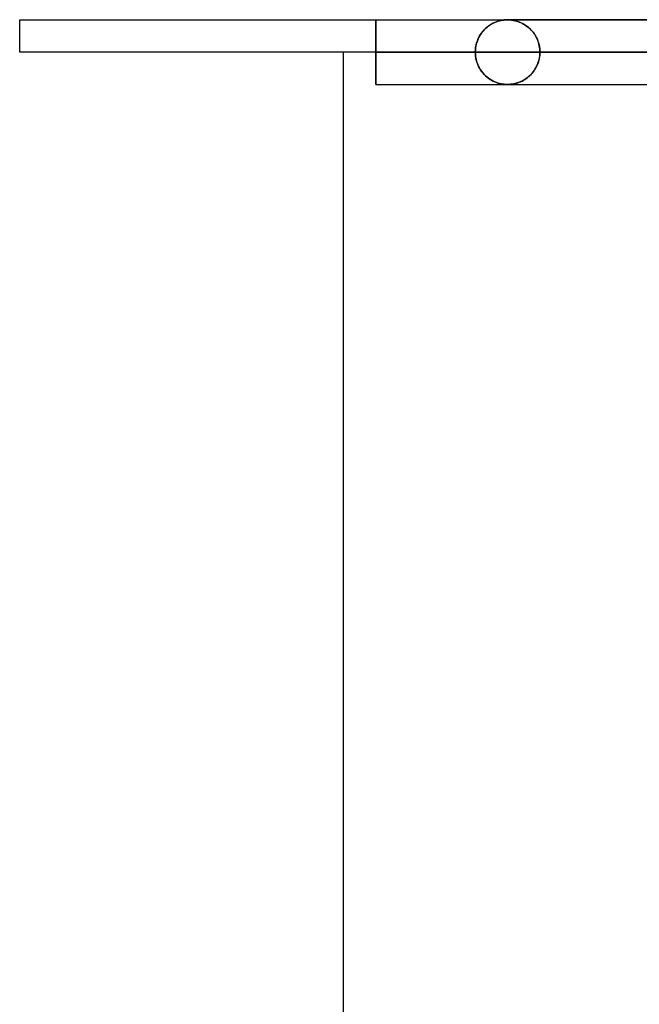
# Model space of a CAD drawing. Header units: millimetres. Extents: x -625 to 625, y -732 to 732.
# Tile 2 of 47: x -556 to -461, y 579 to 732. Entities that reach past the tile are written whole.
import ezdxf

# ---------------------------------------------------------------- set-up
doc = ezdxf.new("R2010")
doc.units = ezdxf.units.MM
doc.layers.add('HIDDEN', color=7, linetype='Continuous')
doc.layers.add('THICK', color=7, linetype='Continuous')

msp = doc.modelspace()

# ---------------------------------------------------------------- linework, layer by layer
at = {"layer": 'HIDDEN'}
for p, q in [((-501.5, 731.48), (-501.5, 731.49)), ((-501.5, 731.49), (-501.5, 731.48)), ((-501.5, 731.49), (0, 731.49)), ((-501.5, 731.47), (-501.5, 731.48)), ((-501.5, 731.48), (-501.5, 731.47)), ((-501.5, 731.44), (-501.5, 731.47)), ((-501.5, 731.47), (-501.5, 731.44)), ((-501.5, 731.4), (-501.5, 731.44)), ((-501.5, 731.44), (-501.5, 731.4)), ((-501.5, 731.35), (-501.5, 731.4)), ((-501.5, 731.4), (-501.5, 731.34)), ((-501.5, 731.29), (-501.5, 731.35)), ((-501.5, 731.34), (-501.5, 731.28)), ((-482.64, 731.26), (-482.4, 731.33)), ((-482.38, 731.33), (-482.61, 731.27)), ((-482.4, 731.33), (-482.16, 731.38)), ((-482.17, 731.38), (-482.38, 731.33)), ((-481.98, 731.42), (-482.17, 731.38)), ((-482.16, 731.38), (-481.95, 731.42)), ((-481.81, 731.44), (-481.98, 731.42)), ((-481.95, 731.42), (-481.76, 731.45)), ((-481.66, 731.46), (-481.81, 731.44)), ((-481.76, 731.45), (-481.6, 731.46)), ((-481.54, 731.47), (-481.66, 731.46)), ((-481.6, 731.46), (-481.47, 731.47)), ((-481.43, 731.47), (-481.54, 731.47)), ((-481.47, 731.47), (-481.36, 731.48)), ((-481.34, 731.48), (-481.43, 731.47)), ((-481.36, 731.48), (-481.26, 731.48)), ((-481.25, 731.48), (-481.34, 731.48)), ((-481.26, 731.48), (-481.17, 731.48)), ((-481.18, 731.48), (-481.25, 731.48)), ((-481.09, 731.48), (-481.18, 731.48)), ((-481.17, 731.48), (-481.09, 731.48)), ((-245.21, 731.48), (-481.17, 731.48)), ((-481.01, 731.48), (-481.09, 731.48)), ((-481.09, 731.48), (-481, 731.48)), ((-480.91, 731.47), (-481.01, 731.48)), ((-481, 731.48), (-480.91, 731.47)), ((-480.81, 731.47), (-480.91, 731.47)), ((-480.91, 731.47), (-480.8, 731.47)), ((-480.71, 731.46), (-480.81, 731.47)), ((-480.8, 731.47), (-480.68, 731.46)), ((-480.59, 731.45), (-480.71, 731.46)), ((-480.68, 731.46), (-480.57, 731.44)), ((-480.46, 731.43), (-480.59, 731.45)), ((-480.57, 731.44), (-480.44, 731.43)), ((-480.32, 731.41), (-480.46, 731.43)), ((-480.44, 731.43), (-480.29, 731.4)), ((-480.17, 731.38), (-480.32, 731.41)), ((-480.29, 731.4), (-480.13, 731.37)), ((-480, 731.34), (-480.17, 731.38)), ((-480.13, 731.37), (-479.96, 731.33)), ((-479.83, 731.3), (-480, 731.34)), ((-479.96, 731.33), (-479.77, 731.28)), ((-501.5, 731.22), (-501.5, 731.29)), ((-501.5, 731.28), (-501.5, 731.2)), ((-501.5, 731.13), (-501.5, 731.22)), ((-501.5, 731.2), (-501.5, 731.11)), ((-501.5, 731.04), (-501.5, 731.13)), ((-501.5, 731.11), (-501.5, 731.01)), ((-501.49, 730.93), (-501.5, 731.04)), ((-501.5, 731.01), (-501.49, 730.9)), ((-501.49, 730.81), (-501.49, 730.93)), ((-501.49, 730.9), (-501.49, 730.77)), ((-501.49, 730.69), (-501.49, 730.81)), ((-501.49, 730.77), (-501.49, 730.64)), ((-501.49, 730.55), (-501.49, 730.69)), ((-501.49, 730.64), (-501.49, 730.5)), ((-501.49, 730.41), (-501.49, 730.55)), ((-501.49, 730.5), (-501.49, 730.35)), ((-501.49, 730.26), (-501.49, 730.41)), ((-501.49, 730.35), (-501.49, 730.19)), ((-501.49, 730.11), (-501.49, 730.26)), ((-501.49, 730.19), (-501.49, 730.03)), ((-501.49, 729.94), (-501.49, 730.11)), ((-501.49, 730.03), (-501.49, 729.85)), ((-501.49, 729.77), (-501.49, 729.94)), ((-501.49, 729.85), (-501.49, 729.67)), ((-484.99, 729.69), (-484.78, 729.93)), ((-484.75, 729.95), (-484.95, 729.74)), ((-484.78, 729.93), (-484.56, 730.14)), ((-484.55, 730.16), (-484.75, 729.95)), ((-484.56, 730.14), (-484.33, 730.34)), ((-484.33, 730.34), (-484.55, 730.16)), ((-484.33, 730.34), (-484.1, 730.53)), ((-484.11, 730.52), (-484.33, 730.34)), ((-483.88, 730.68), (-484.11, 730.52)), ((-484.1, 730.53), (-483.86, 730.69)), ((-483.63, 730.83), (-483.88, 730.68)), ((-483.86, 730.69), (-483.62, 730.84)), ((-483.38, 730.96), (-483.63, 730.83)), ((-483.62, 730.84), (-483.37, 730.97)), ((-483.12, 731.08), (-483.38, 730.96)), ((-483.37, 730.97), (-483.13, 731.08)), ((-483.13, 731.08), (-482.88, 731.18)), ((-482.86, 731.19), (-483.12, 731.08)), ((-482.88, 731.18), (-482.64, 731.26)), ((-482.61, 731.27), (-482.86, 731.19)), ((-479.65, 731.24), (-479.83, 731.3)), ((-479.77, 731.28), (-479.57, 731.22)), ((-479.47, 731.18), (-479.65, 731.24)), ((-479.57, 731.22), (-479.36, 731.14)), ((-479.29, 731.11), (-479.47, 731.18)), ((-479.36, 731.14), (-479.14, 731.05)), ((-479.12, 731.04), (-479.29, 731.11)), ((-479.14, 731.05), (-478.92, 730.95)), ((-478.94, 730.96), (-479.12, 731.04)), ((-478.77, 730.87), (-478.94, 730.96)), ((-478.92, 730.95), (-478.7, 730.83)), ((-478.6, 730.77), (-478.77, 730.87)), ((-478.7, 730.83), (-478.49, 730.7)), ((-478.43, 730.66), (-478.6, 730.77)), ((-478.49, 730.7), (-478.29, 730.57)), ((-478.27, 730.55), (-478.43, 730.66)), ((-478.29, 730.57), (-478.09, 730.42)), ((-478.11, 730.43), (-478.27, 730.55)), ((-477.95, 730.31), (-478.11, 730.43)), ((-478.09, 730.42), (-477.9, 730.27)), ((-477.8, 730.17), (-477.95, 730.31)), ((-477.9, 730.27), (-477.72, 730.1)), ((-477.64, 730.03), (-477.8, 730.17)), ((-477.72, 730.1), (-477.54, 729.93)), ((-477.5, 729.88), (-477.64, 730.03)), ((-477.54, 729.93), (-477.38, 729.74)), ((-477.36, 729.72), (-477.5, 729.88)), ((-501.48, 729.59), (-501.49, 729.77)), ((-501.49, 729.67), (-501.48, 729.48)), ((-501.48, 729.4), (-501.48, 729.59)), ((-501.48, 729.48), (-501.48, 729.28)), ((-501.48, 729.2), (-501.48, 729.4)), ((-501.48, 729.28), (-501.48, 729.07)), ((-501.48, 729), (-501.48, 729.2)), ((-501.48, 729.07), (-501.48, 728.85)), ((-501.48, 728.79), (-501.48, 729)), ((-501.48, 728.85), (-501.48, 728.63)), ((-501.48, 728.57), (-501.48, 728.79)), ((-501.48, 728.63), (-501.48, 728.4)), ((-501.48, 728.35), (-501.48, 728.57)), ((-501.48, 728.4), (-501.48, 728.17)), ((-501.48, 728.12), (-501.48, 728.35)), ((-485.82, 728.26), (-485.69, 728.58)), ((-485.71, 728.53), (-485.82, 728.26)), ((-485.58, 728.79), (-485.71, 728.53)), ((-485.69, 728.58), (-485.53, 728.88)), ((-485.45, 729.04), (-485.58, 728.79)), ((-485.53, 728.88), (-485.37, 729.17)), ((-485.29, 729.28), (-485.45, 729.04)), ((-485.37, 729.17), (-485.18, 729.44)), ((-485.13, 729.52), (-485.29, 729.28)), ((-485.18, 729.44), (-484.99, 729.69)), ((-484.95, 729.74), (-485.13, 729.52)), ((-477.38, 729.74), (-477.22, 729.55)), ((-477.22, 729.55), (-477.36, 729.72)), ((-477.09, 729.38), (-477.22, 729.55)), ((-477.22, 729.55), (-477.07, 729.35)), ((-476.96, 729.2), (-477.09, 729.38)), ((-477.07, 729.35), (-476.93, 729.14)), ((-476.85, 729.01), (-476.96, 729.2)), ((-476.93, 729.14), (-476.79, 728.91)), ((-476.73, 728.81), (-476.85, 729.01)), ((-476.79, 728.91), (-476.67, 728.68)), ((-476.63, 728.6), (-476.73, 728.81)), ((-476.67, 728.68), (-476.56, 728.43)), ((-476.54, 728.39), (-476.63, 728.6)), ((-476.56, 728.43), (-476.46, 728.18)), ((-476.45, 728.17), (-476.54, 728.39)), ((-501.48, 728.17), (-501.48, 727.93)), ((-501.48, 727.89), (-501.48, 728.12)), ((-501.48, 727.93), (-501.48, 727.69)), ((-501.48, 727.66), (-501.48, 727.89)), ((-501.48, 727.69), (-501.48, 727.45)), ((-501.48, 727.42), (-501.48, 727.66)), ((-501.48, 727.45), (-501.48, 727.21)), ((-501.48, 727.19), (-501.48, 727.42)), ((-501.48, 727.21), (-501.48, 726.97)), ((-501.48, 726.95), (-501.48, 727.19)), ((-501.48, 726.97), (-501.48, 726.73)), ((-501.48, 726.72), (-501.48, 726.95)), ((-486.14, 726.49), (-486.13, 726.86)), ((-486.13, 726.8), (-486.14, 726.49)), ((-486.13, 726.86), (-486.09, 727.22)), ((-486.1, 727.1), (-486.13, 726.8)), ((-486.06, 727.4), (-486.1, 727.1)), ((-486.09, 727.22), (-486.02, 727.58)), ((-485.99, 727.7), (-486.06, 727.4)), ((-486.02, 727.58), (-485.93, 727.92)), ((-485.91, 727.98), (-485.99, 727.7)), ((-485.93, 727.92), (-485.82, 728.26)), ((-485.82, 728.26), (-485.91, 727.98)), ((-476.46, 728.18), (-476.37, 727.91)), ((-476.38, 727.94), (-476.45, 728.17)), ((-476.31, 727.71), (-476.38, 727.94)), ((-476.37, 727.91), (-476.29, 727.64)), ((-476.26, 727.47), (-476.31, 727.71)), ((-476.29, 727.64), (-476.24, 727.36)), ((-476.21, 727.23), (-476.26, 727.47)), ((-476.24, 727.36), (-476.19, 727.07)), ((-476.18, 726.98), (-476.21, 727.23)), ((-476.19, 727.07), (-476.17, 726.78)), ((-476.16, 726.74), (-476.18, 726.98)), ((-476.17, 726.78), (-476.16, 726.49)), ((-501.48, 726.73), (-501.48, 726.49)), ((-501.48, 726.49), (-501.48, 726.72)), ((-501.48, 726.49), (-486.14, 726.49)), ((-501.48, 726.49), (-501.48, 726.26)), ((-501.48, 726.26), (-501.48, 726.49)), ((-486.14, 726.49), (-501.48, 726.49)), ((-501.48, 726.26), (-501.48, 726.03)), ((-501.48, 726.03), (-501.48, 726.26)), ((-501.48, 726.03), (-501.48, 725.79)), ((-501.48, 725.79), (-501.48, 726.03)), ((-501.48, 725.79), (-501.48, 725.56)), ((-501.48, 725.56), (-501.48, 725.79)), ((-501.48, 725.56), (-501.48, 725.32)), ((-501.48, 725.32), (-501.48, 725.56)), ((-501.48, 725.32), (-501.48, 725.09)), ((-501.48, 725.09), (-501.48, 725.32)), ((-486.14, 726.49), (-251.77, 726.49)), ((-486.13, 726.18), (-486.14, 726.49)), ((-486.14, 726.49), (-486.13, 726.12)), ((-251.77, 726.49), (-486.14, 726.49)), ((-486.1, 725.88), (-486.13, 726.18)), ((-486.13, 726.12), (-486.09, 725.76)), ((-486.06, 725.58), (-486.1, 725.88)), ((-486.09, 725.76), (-486.02, 725.4)), ((-485.99, 725.28), (-486.06, 725.58)), ((-486.02, 725.4), (-485.93, 725.06)), ((-485.91, 725), (-485.99, 725.28)), ((-476.31, 725.27), (-476.38, 725.04)), ((-476.37, 725.07), (-476.29, 725.34)), ((-476.26, 725.51), (-476.31, 725.27)), ((-476.29, 725.34), (-476.24, 725.62)), ((-476.21, 725.75), (-476.26, 725.51)), ((-476.24, 725.62), (-476.19, 725.91)), ((-476.18, 726), (-476.21, 725.75)), ((-476.19, 725.91), (-476.17, 726.2)), ((-476.16, 726.24), (-476.18, 726)), ((-476.17, 726.2), (-476.16, 726.49)), ((-476.16, 726.49), (-476.16, 726.74)), ((-476.16, 726.49), (-476.16, 726.24)), ((-246.69, 726.49), (-476.16, 726.49)), ((-476.16, 726.49), (-246.69, 726.49)), ((-476.16, 726.49), (-460.81, 726.49)), ((-460.81, 726.49), (-476.16, 726.49)), ((-501.48, 725.09), (-501.48, 724.86)), ((-501.48, 724.86), (-501.48, 725.09)), ((-501.48, 724.86), (-501.48, 724.63)), ((-501.48, 724.63), (-501.48, 724.86)), ((-501.48, 724.63), (-501.48, 724.41)), ((-501.48, 724.41), (-501.48, 724.63)), ((-501.48, 724.41), (-501.48, 724.19)), ((-501.48, 724.19), (-501.48, 724.41)), ((-501.48, 724.19), (-501.48, 723.98)), ((-501.48, 723.98), (-501.48, 724.19)), ((-501.48, 723.98), (-501.48, 723.78)), ((-501.48, 723.78), (-501.48, 723.98)), ((-501.48, 723.78), (-501.48, 723.58)), ((-501.48, 723.58), (-501.48, 723.78)), ((-485.93, 725.06), (-485.82, 724.72)), ((-485.82, 724.72), (-485.91, 725)), ((-485.71, 724.45), (-485.82, 724.72)), ((-485.82, 724.72), (-485.69, 724.4)), ((-485.58, 724.19), (-485.71, 724.45)), ((-485.69, 724.4), (-485.53, 724.1)), ((-485.45, 723.94), (-485.58, 724.19)), ((-485.53, 724.1), (-485.37, 723.81)), ((-485.29, 723.7), (-485.45, 723.94)), ((-485.37, 723.81), (-485.18, 723.54)), ((-485.13, 723.46), (-485.29, 723.7)), ((-476.96, 723.78), (-477.09, 723.6)), ((-477.07, 723.63), (-476.93, 723.84)), ((-476.85, 723.97), (-476.96, 723.78)), ((-476.93, 723.84), (-476.79, 724.07)), ((-476.73, 724.17), (-476.85, 723.97)), ((-476.79, 724.07), (-476.67, 724.3)), ((-476.63, 724.38), (-476.73, 724.17)), ((-476.67, 724.3), (-476.56, 724.55)), ((-476.54, 724.59), (-476.63, 724.38)), ((-476.56, 724.55), (-476.46, 724.8)), ((-476.45, 724.81), (-476.54, 724.59)), ((-476.46, 724.8), (-476.37, 725.07)), ((-476.38, 725.04), (-476.45, 724.81)), ((-501.48, 723.39), (-501.49, 723.21)), ((-501.49, 723.21), (-501.48, 723.39)), ((-501.49, 723.21), (-501.49, 723.04)), ((-501.49, 723.04), (-501.49, 723.21)), ((-501.49, 723.04), (-501.49, 722.87)), ((-501.49, 722.87), (-501.49, 723.04)), ((-501.49, 722.87), (-501.49, 722.72)), ((-501.49, 722.72), (-501.49, 722.87)), ((-501.49, 722.72), (-501.49, 722.57)), ((-501.49, 722.57), (-501.49, 722.72)), ((-501.49, 722.57), (-501.49, 722.43)), ((-501.49, 722.43), (-501.49, 722.57)), ((-501.49, 722.43), (-501.49, 722.29)), ((-501.49, 722.29), (-501.49, 722.43)), ((-501.49, 722.29), (-501.49, 722.17)), ((-501.49, 722.17), (-501.49, 722.29)), ((-501.48, 723.58), (-501.48, 723.39)), ((-501.48, 723.39), (-501.48, 723.58)), ((-485.18, 723.54), (-484.99, 723.29)), ((-484.95, 723.24), (-485.13, 723.46)), ((-484.99, 723.29), (-484.78, 723.05)), ((-484.75, 723.03), (-484.95, 723.24)), ((-484.78, 723.05), (-484.56, 722.84)), ((-484.55, 722.82), (-484.75, 723.03)), ((-484.56, 722.84), (-484.33, 722.64)), ((-484.33, 722.64), (-484.55, 722.82)), ((-484.11, 722.46), (-484.33, 722.64)), ((-484.33, 722.64), (-484.1, 722.45)), ((-483.88, 722.3), (-484.11, 722.46)), ((-484.1, 722.45), (-483.86, 722.29)), ((-483.63, 722.15), (-483.88, 722.3)), ((-483.86, 722.29), (-483.62, 722.14)), ((-478.6, 722.21), (-478.77, 722.11)), ((-478.7, 722.15), (-478.49, 722.28)), ((-478.43, 722.32), (-478.6, 722.21)), ((-478.49, 722.28), (-478.29, 722.41)), ((-478.27, 722.43), (-478.43, 722.32)), ((-478.29, 722.41), (-478.09, 722.56)), ((-478.11, 722.55), (-478.27, 722.43)), ((-477.95, 722.67), (-478.11, 722.55)), ((-478.09, 722.56), (-477.9, 722.71)), ((-477.8, 722.81), (-477.95, 722.67)), ((-477.9, 722.71), (-477.72, 722.88)), ((-477.64, 722.95), (-477.8, 722.81)), ((-477.72, 722.88), (-477.54, 723.05)), ((-477.5, 723.1), (-477.64, 722.95)), ((-477.54, 723.05), (-477.38, 723.24)), ((-477.36, 723.26), (-477.5, 723.1)), ((-477.38, 723.24), (-477.22, 723.43)), ((-477.22, 723.43), (-477.36, 723.26)), ((-477.22, 723.43), (-477.07, 723.63)), ((-477.09, 723.6), (-477.22, 723.43)), ((-501.49, 722.05), (-501.5, 721.94)), ((-501.5, 721.94), (-501.49, 722.05)), ((-501.5, 721.94), (-501.5, 721.85)), ((-501.5, 721.85), (-501.5, 721.94)), ((-501.5, 721.85), (-501.5, 721.76)), ((-501.5, 721.76), (-501.5, 721.85)), ((-501.5, 721.76), (-501.5, 721.69)), ((-501.5, 721.69), (-501.5, 721.76)), ((-501.5, 721.69), (-501.5, 721.63)), ((-501.5, 721.63), (-501.5, 721.69)), ((-501.5, 721.63), (-501.5, 721.58)), ((-501.5, 721.58), (-501.5, 721.63)), ((-501.5, 721.58), (-501.5, 721.54)), ((-501.5, 721.54), (-501.5, 721.58)), ((-501.5, 721.54), (-501.5, 721.51)), ((-501.5, 721.51), (-501.5, 721.54)), ((-501.5, 721.51), (-501.5, 721.5)), ((-501.5, 721.5), (-501.5, 721.51)), ((-501.5, 721.5), (-501.5, 721.49)), ((-501.5, 721.49), (-501.5, 721.5)), ((-501.5, 721.49), (0, 721.49)), ((-501.49, 722.17), (-501.49, 722.05)), ((-501.49, 722.05), (-501.49, 722.17)), ((-483.38, 722.02), (-483.63, 722.15)), ((-483.62, 722.14), (-483.37, 722.01)), ((-483.12, 721.9), (-483.38, 722.02)), ((-483.37, 722.01), (-483.13, 721.9)), ((-483.13, 721.9), (-482.88, 721.8)), ((-482.86, 721.79), (-483.12, 721.9)), ((-482.88, 721.8), (-482.64, 721.72)), ((-482.61, 721.71), (-482.86, 721.79)), ((-482.64, 721.72), (-482.4, 721.65)), ((-482.38, 721.65), (-482.61, 721.71)), ((-482.4, 721.65), (-482.16, 721.6)), ((-482.17, 721.6), (-482.38, 721.65)), ((-481.98, 721.56), (-482.17, 721.6)), ((-482.16, 721.6), (-481.95, 721.56)), ((-481.81, 721.54), (-481.98, 721.56)), ((-481.95, 721.56), (-481.76, 721.53)), ((-481.66, 721.52), (-481.81, 721.54)), ((-481.76, 721.53), (-481.6, 721.52)), ((-481.54, 721.51), (-481.66, 721.52)), ((-481.6, 721.52), (-481.47, 721.51)), ((-481.43, 721.51), (-481.54, 721.51)), ((-481.47, 721.51), (-481.36, 721.5)), ((-481.34, 721.5), (-481.43, 721.51)), ((-481.36, 721.5), (-481.26, 721.5)), ((-481.25, 721.5), (-481.34, 721.5)), ((-481.26, 721.5), (-481.17, 721.5)), ((-481.18, 721.5), (-481.25, 721.5)), ((-481.09, 721.5), (-481.18, 721.5)), ((-481.17, 721.5), (-481.09, 721.5)), ((-481.17, 721.5), (-245.21, 721.5)), ((-481.17, 721.5), (-245.21, 721.5)), ((-481.01, 721.5), (-481.09, 721.5)), ((-481.09, 721.5), (-481, 721.5)), ((-480.91, 721.51), (-481.01, 721.5)), ((-481, 721.5), (-480.91, 721.51)), ((-480.81, 721.51), (-480.91, 721.51)), ((-480.91, 721.51), (-480.8, 721.51)), ((-480.71, 721.52), (-480.81, 721.51)), ((-480.8, 721.51), (-480.68, 721.52)), ((-480.59, 721.53), (-480.71, 721.52)), ((-480.68, 721.52), (-480.57, 721.54)), ((-480.46, 721.55), (-480.59, 721.53)), ((-480.57, 721.54), (-480.44, 721.55)), ((-480.32, 721.57), (-480.46, 721.55)), ((-480.44, 721.55), (-480.29, 721.58)), ((-480.17, 721.6), (-480.32, 721.57)), ((-480.29, 721.58), (-480.13, 721.61)), ((-480, 721.64), (-480.17, 721.6)), ((-480.13, 721.61), (-479.96, 721.65)), ((-479.83, 721.68), (-480, 721.64)), ((-479.96, 721.65), (-479.77, 721.7)), ((-479.65, 721.74), (-479.83, 721.68)), ((-479.77, 721.7), (-479.57, 721.76)), ((-479.47, 721.8), (-479.65, 721.74)), ((-479.57, 721.76), (-479.36, 721.84)), ((-479.29, 721.87), (-479.47, 721.8)), ((-479.36, 721.84), (-479.14, 721.93)), ((-479.12, 721.94), (-479.29, 721.87)), ((-479.14, 721.93), (-478.92, 722.03)), ((-478.94, 722.02), (-479.12, 721.94)), ((-478.77, 722.11), (-478.94, 722.02)), ((-478.92, 722.03), (-478.7, 722.15))]:
    msp.add_line(p, q, dxfattribs=at)
at = {"layer": 'THICK'}
for p, q in [((-556.5, 731.5), (0, 731.5)), ((-556.5, 726.5), (-556.5, 731.5)), ((0, 726.5), (-556.5, 726.5)), ((-506.5, -25.5), (-506.5, 726.5))]:
    msp.add_line(p, q, dxfattribs=at)

doc.saveas('drawing.dxf')
